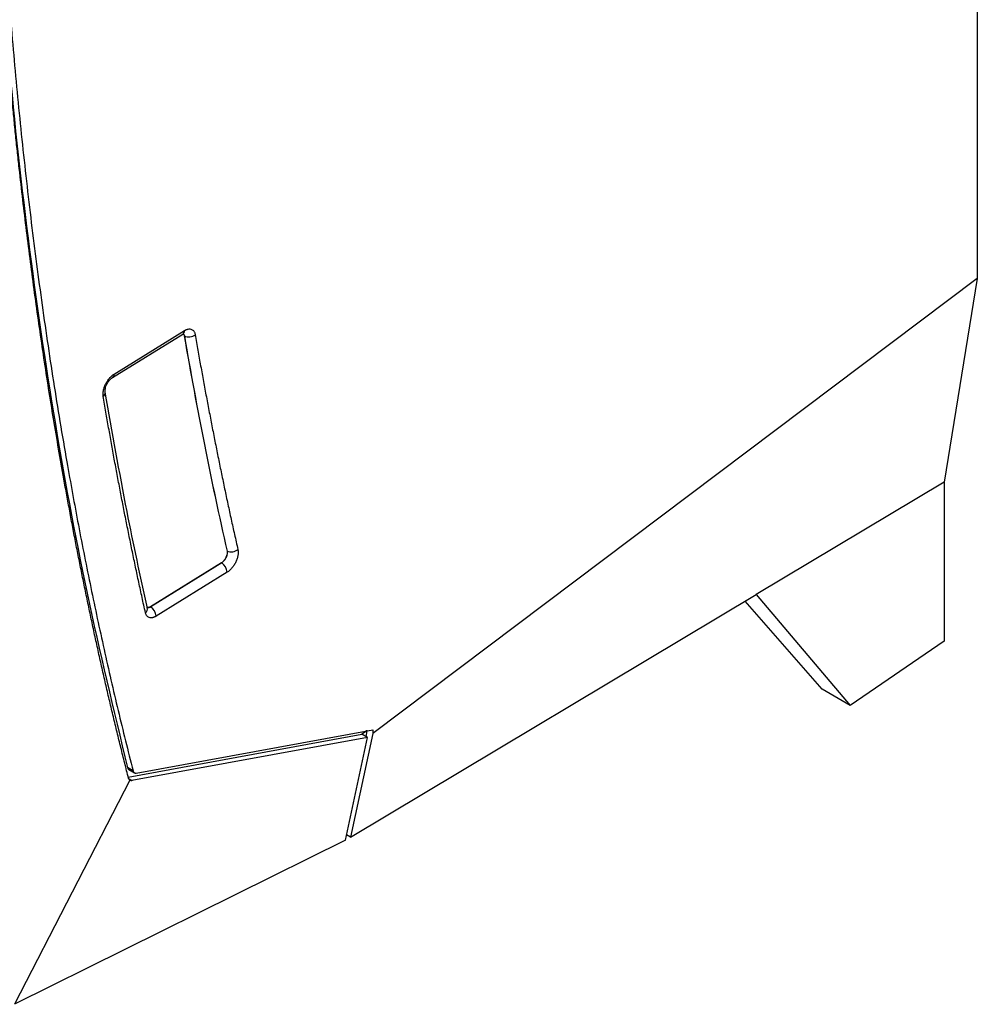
# Model space of a CAD drawing. Header units: millimetres. Extents: x -155 to 1130, y -373 to 1265.
# Tile 167 of 198: x 994 to 1117, y 735 to 861. Entities that reach past the tile are written whole.
import ezdxf

# ---------------------------------------------------------------- set-up
doc = ezdxf.new("R2010")
doc.units = ezdxf.units.MM

msp = doc.modelspace()

# ---------------------------------------------------------------- linework, layer by layer
at = {"color": 7, "linetype": 'Continuous', "lineweight": 25}
for p, q in [((1117.19, 1025.06), (1117.19, 827.9)), ((1117.19, 827.9), (1039.65, 769.51)), ((1117.19, 827.9), (1112.95, 801.77)), ((1006.27, 815.17), (1015.29, 820.75)), ((1006.48, 815.62), (1015.5, 821.21)), ((1015.49, 820.52), (1015.48, 820.52)), ((1112.95, 801.77), (1088.83, 787.33)), ((1112.95, 801.77), (1112.95, 781.36)), ((1020.96, 792.92), (1020.97, 792.92)), ((1020.25, 791.41), (1011.14, 785.77)), ((1020.28, 791.39), (1011.17, 785.75)), ((1020.25, 791.41), (1020.28, 791.39)), ((1020.98, 790.2), (1011.87, 784.56)), ((1036.81, 756.2), (1088.83, 787.33)), ((1088.83, 787.33), (1100.89, 773.11)), ((1097.29, 775.19), (1087.44, 786.5)), ((1010.73, 785.63), (1010.74, 785.62)), ((1011.17, 785.75), (1011.14, 785.77)), ((1112.95, 781.36), (1100.89, 773.11)), ((1100.89, 773.11), (1097.29, 775.19)), ((1009.33, 764.43), (1039.65, 769.99)), ((1039.65, 769.51), (1036.81, 756.2)), ((1038.84, 769.85), (1038.26, 769.41)), ((1038.95, 769.83), (1038.38, 769.5)), ((1038.91, 769.85), (1038.48, 769.57)), ((1038.79, 769.1), (1038.95, 769.83)), ((1038.95, 769.83), (1038.91, 769.85)), ((1039.65, 769.99), (1039.65, 769.51)), ((1008.3, 763.91), (1038.26, 769.41)), ((1038.97, 769), (1008.76, 763.46)), ((1036.14, 755.8), (1038.97, 769)), ((1038.97, 769), (1038.26, 769.41)), ((1008.91, 764.72), (1008.2, 765.13)), ((1008.37, 764.88), (1009.09, 764.46)), ((1008.49, 763.51), (993.69, 734.76)), ((1036.14, 755.8), (993.69, 734.76)), ((1036.81, 756.2), (1036.29, 756.5))]:
    msp.add_line(p, q, dxfattribs=at)
at = {"color": 8, "linetype": 'Continuous', "lineweight": 25}
msp.add_line((1008.76, 763.46), (1008.37, 763.69), dxfattribs=at)
for centre, radius, start, end in [((1014.99, 821.16), 0.511, 306.6343, 5.0061), ((1005.99, 815.57), 0.489, 304.9981, 6.4418), ((1004.74, 813.27), 0.602, 304.9702, 6.1883), ((1010.11, 785.52), 0.638, 307.2972, 9.1573)]:
    msp.add_arc(centre, radius, start, end, dxfattribs=at)
at = {"color": 7, "linetype": 'Continuous', "lineweight": 25}
for centre, radius, start, end in [((1016.05, 821.72), 1.33, 245.1064, 308.7852), ((1021.5, 794.1), 1.29, 245.4858, 311.3653), ((1019.49, 790.13), 1.49, 2.9392, 58.1543), ((1010.38, 784.48), 1.49, 2.9392, 58.1543)]:
    msp.add_arc(centre, radius, start, end, dxfattribs=at)
for points, knots in [([(994.37, 841.5), (994.29, 842.23), (994.13, 843.7), (993.89, 845.92), (993.67, 848.14), (993.45, 850.36), (993.24, 852.59), (993.03, 854.82), (992.83, 857.06), (992.64, 859.31), (992.46, 861.56), (992.28, 863.81), (992.11, 866.07), (991.95, 868.34), (991.79, 870.61), (991.65, 872.88), (991.5, 875.17), (991.37, 877.45), (991.25, 879.74), (991.13, 882.04), (991.01, 884.34), (990.91, 886.65), (990.78, 889.6), (990.65, 893.21), (990.51, 897.49), (990.4, 901.77), (990.31, 906.07), (990.25, 910.39), (990.21, 914.72), (990.2, 919.07), (990.21, 923.43), (990.24, 927.81), (990.3, 932.2), (990.36, 935.14), (990.39, 936.61)], [0, 0, 0, 0, 0.024291, 0.048578, 0.072863, 0.097146, 0.121426, 0.145705, 0.169982, 0.194258, 0.218533, 0.242808, 0.267082, 0.291357, 0.315632, 0.339908, 0.364185, 0.388463, 0.412743, 0.437025, 0.46131, 0.485597, 0.509887, 0.554472, 0.599044, 0.643608, 0.688163, 0.732713, 0.777259, 0.821803, 0.866347, 0.910893, 0.955444, 1, 1, 1, 1]), ([(991.05, 936.31), (991.04, 935.54), (991.01, 933.98), (990.97, 931.66), (990.94, 929.33), (990.91, 927.01), (990.9, 924.7), (990.89, 922.39), (990.88, 920.09), (990.88, 917.78), (990.89, 915.49), (990.91, 913.19), (990.93, 910.91), (990.96, 908.62), (991, 906.34), (991.05, 904.07), (991.1, 901.8), (991.15, 899.53), (991.22, 897.27), (991.29, 895.01), (991.37, 892.75), (991.56, 887.5), (991.95, 879.28), (992.64, 868.2), (993.51, 857.23), (994.55, 846.4), (995.75, 835.69), (997.13, 825.11), (998.67, 814.67), (1000.04, 806.43), (1001.14, 800.31), (1001.89, 796.26), (1002.68, 792.24), (1003.49, 788.24), (1004.32, 784.26), (1005.19, 780.3), (1006.07, 776.37), (1006.99, 772.46), (1007.93, 768.58), (1008.58, 766.01), (1008.91, 764.72)], [0, 0, 0, 0, 0.012489, 0.024976, 0.037462, 0.049947, 0.062431, 0.074915, 0.087398, 0.09988, 0.112362, 0.124844, 0.137326, 0.149808, 0.16229, 0.174773, 0.187256, 0.19974, 0.212226, 0.224712, 0.2372, 0.249688, 0.312275, 0.374843, 0.437412, 0.5, 0.562587, 0.625155, 0.687723, 0.750312, 0.775288, 0.800259, 0.825227, 0.850192, 0.875155, 0.900119, 0.925084, 0.950052, 0.975023, 1, 1, 1, 1]), ([(991.11, 883.13), (991.58, 875.12), (992.55, 858.64), (995.12, 834.49), (998.56, 810.57), (1002.84, 787.35), (1006.41, 772.54), (1008.2, 765.13)], [0, 0, 0, 0, 0.191387, 0.393785, 0.59613, 0.79814, 1, 1, 1, 1]), ([(1008.34, 763.75), (1008.17, 764.41), (1007.84, 765.72), (1007.35, 767.69), (1006.86, 769.67), (1006.38, 771.65), (1005.91, 773.64), (1005.45, 775.64), (1004.99, 777.64), (1004.54, 779.65), (1004.09, 781.67), (1003.66, 783.69), (1003.23, 785.72), (1002.8, 787.76), (1002.39, 789.8), (1001.98, 791.84), (1001.57, 793.9), (1001.18, 795.95), (1000.79, 798.02), (1000.41, 800.09), (999.93, 802.75), (999.36, 806.01), (998.71, 809.87), (998.08, 813.76), (997.48, 817.66), (996.9, 821.59), (996.35, 825.53), (995.82, 829.49), (995.31, 833.48), (994.83, 837.47), (994.52, 840.16), (994.37, 841.5)], [0, 0, 0, 0, 0.026707, 0.053413, 0.08012, 0.106826, 0.133533, 0.16024, 0.186946, 0.213653, 0.240359, 0.267066, 0.293772, 0.320479, 0.347185, 0.373892, 0.400598, 0.427305, 0.454011, 0.480718, 0.507424, 0.556682, 0.605939, 0.655197, 0.704455, 0.753712, 0.80297, 0.852228, 0.901486, 0.950743, 1, 1, 1, 1]), ([(1015.5, 821.21), (1015.53, 821.23), (1015.59, 821.26), (1015.69, 821.31), (1015.79, 821.35), (1015.88, 821.38), (1016.02, 821.41), (1016.2, 821.43), (1016.4, 821.38), (1016.58, 821.28), (1016.7, 821.15), (1016.79, 821), (1016.85, 820.85), (1016.87, 820.74), (1016.88, 820.69)], [0, 0, 0, 0, 0.0498117, 0.0995095, 0.1493374, 0.1995377, 0.2503473, 0.3759547, 0.5003648, 0.6245724, 0.7504861, 0.8346438, 0.9174388, 1, 1, 1, 1]), ([(1015.32, 820.8), (1015.34, 820.79), (1015.43, 820.74), (1015.46, 820.61), (1015.48, 820.52)], [0, 0, 0, 0, 0.254803, 1, 1, 1, 1]), ([(1016.88, 820.69), (1017, 820.02), (1017.23, 818.68), (1017.58, 816.68), (1017.94, 814.68), (1018.31, 812.7), (1018.69, 810.71), (1019.07, 808.74), (1019.46, 806.76), (1019.85, 804.8), (1020.25, 802.84), (1020.66, 800.89), (1021.07, 798.94), (1021.49, 796.99), (1021.92, 795.06), (1022.21, 793.77), (1022.35, 793.13)], [0, 0, 0, 0, 0.07144, 0.142875, 0.214305, 0.285731, 0.357155, 0.428577, 0.499998, 0.57142, 0.642842, 0.714266, 0.785693, 0.857124, 0.928559, 1, 1, 1, 1]), ([(1005.09, 812.77), (1005.08, 812.81), (1005.07, 812.89), (1005.06, 813.01), (1005.06, 813.13), (1005.07, 813.25), (1005.09, 813.39), (1005.11, 813.54), (1005.16, 813.72), (1005.22, 813.93), (1005.3, 814.14), (1005.42, 814.41), (1005.61, 814.74), (1005.83, 815.04), (1006.02, 815.25), (1006.17, 815.4), (1006.32, 815.52), (1006.42, 815.59), (1006.48, 815.62)], [0, 0, 0, 0, 0.042154, 0.083829, 0.125244, 0.166626, 0.2082, 0.250187, 0.312384, 0.375078, 0.437614, 0.499843, 0.623828, 0.749556, 0.813078, 0.875485, 0.937535, 1, 1, 1, 1]), ([(1005.34, 813.33), (1005.33, 813.4), (1005.32, 813.54), (1005.35, 813.79), (1005.42, 814.06), (1005.54, 814.32), (1005.69, 814.58), (1005.86, 814.82), (1006.06, 815.02), (1006.2, 815.12), (1006.27, 815.17)], [0, 0, 0, 0, 0.122771, 0.246111, 0.369411, 0.493416, 0.618107, 0.74549, 0.873365, 1, 1, 1, 1]), ([(1010.5, 785.01), (1010.35, 785.66), (1010.07, 786.96), (1009.64, 788.91), (1009.23, 790.87), (1008.82, 792.83), (1008.42, 794.8), (1008.02, 796.77), (1007.63, 798.75), (1007.25, 800.74), (1006.87, 802.73), (1006.5, 804.73), (1006.14, 806.73), (1005.78, 808.74), (1005.43, 810.75), (1005.2, 812.1), (1005.09, 812.77)], [0, 0, 0, 0, 0.07144, 0.142876, 0.214306, 0.285733, 0.357157, 0.42858, 0.500001, 0.571423, 0.642845, 0.714269, 0.785696, 0.857126, 0.92856, 1, 1, 1, 1]), ([(1010.75, 785.58), (1009.86, 789.7), (1007.89, 798.79), (1006.25, 808.17), (1005.35, 813.3)], [0, 0, 0, 0, 0.452476, 1, 1, 1, 1]), ([(1020.96, 792.92), (1020.98, 792.87), (1020.98, 792.81), (1020.98, 792.68), (1020.98, 792.61), (1020.94, 792.39), (1020.89, 792.24), (1020.79, 792.03), (1020.75, 791.95), (1020.67, 791.82), (1020.62, 791.76), (1020.52, 791.64), (1020.47, 791.58), (1020.36, 791.49), (1020.31, 791.44), (1020.25, 791.41)], [0, 0, 0, 0, 0.125, 0.125, 0.25, 0.25, 0.5, 0.5, 0.625, 0.625, 0.75, 0.75, 0.875, 0.875, 1, 1, 1, 1]), ([(1020.97, 792.92), (1020.99, 792.81), (1020.99, 792.67), (1020.95, 792.39), (1020.9, 792.24), (1020.77, 791.95), (1020.69, 791.81), (1020.54, 791.63), (1020.49, 791.57), (1020.38, 791.47), (1020.33, 791.42), (1020.28, 791.39)], [0, 0, 0, 0, 0.25, 0.25, 0.5, 0.5, 0.75, 0.75, 0.875, 0.875, 1, 1, 1, 1]), ([(1022.35, 793.13), (1022.36, 793.1), (1022.37, 793.05), (1022.38, 792.96), (1022.39, 792.87), (1022.39, 792.74), (1022.39, 792.58), (1022.35, 792.31), (1022.27, 791.96), (1022.1, 791.53), (1021.88, 791.12), (1021.65, 790.81), (1021.45, 790.59), (1021.3, 790.44), (1021.14, 790.31), (1021.04, 790.24), (1020.98, 790.2)], [0, 0, 0, 0, 0.031112, 0.06224, 0.093484, 0.124943, 0.187664, 0.250207, 0.374844, 0.499521, 0.623478, 0.749372, 0.81178, 0.874267, 0.937848, 1, 1, 1, 1]), ([(1011.87, 784.56), (1011.84, 784.54), (1011.77, 784.5), (1011.68, 784.46), (1011.59, 784.42), (1011.5, 784.39), (1011.36, 784.35), (1011.19, 784.34), (1010.99, 784.37), (1010.82, 784.46), (1010.69, 784.58), (1010.6, 784.72), (1010.54, 784.86), (1010.51, 784.96), (1010.5, 785.01)], [0, 0, 0, 0, 0.050175, 0.100045, 0.149836, 0.199776, 0.250091, 0.374925, 0.499957, 0.624863, 0.749778, 0.833173, 0.916227, 1, 1, 1, 1]), ([(1011.14, 785.77), (1011.06, 785.72), (1010.92, 785.65), (1010.8, 785.67), (1010.75, 785.67)], [0, 0, 0, 0, 0.595795, 1, 1, 1, 1]), ([(1008.2, 765.13), (1008.21, 765.09), (1008.25, 764.99), (1008.31, 764.91), (1008.37, 764.89), (1008.38, 764.88)], [0, 0, 0, 0, 0.405825, 0.845575, 1, 1, 1, 1]), ([(1008.91, 764.72), (1008.91, 764.7), (1008.92, 764.66), (1008.95, 764.6), (1008.98, 764.55), (1009.02, 764.51), (1009.07, 764.47), (1009.14, 764.44), (1009.23, 764.42), (1009.3, 764.43), (1009.33, 764.43)], [0, 0, 0, 0, 0.1008639, 0.2003607, 0.2994315, 0.3990299, 0.5000944, 0.6673237, 0.8324883, 1, 1, 1, 1]), ([(1008.34, 763.75), (1008.34, 763.73), (1008.35, 763.7), (1008.38, 763.64), (1008.41, 763.6), (1008.45, 763.55), (1008.48, 763.53), (1008.49, 763.51)], [0, 0, 0, 0, 0.195729, 0.394095, 0.594615, 0.796766, 1, 1, 1, 1]), ([(1008.76, 763.46), (1008.75, 763.45), (1008.71, 763.45), (1008.65, 763.45), (1008.6, 763.46), (1008.54, 763.47), (1008.51, 763.5), (1008.49, 763.51)], [0, 0, 0, 0, 0.166254, 0.332639, 0.500595, 0.750322, 1, 1, 1, 1])]:
    msp.add_open_spline(points, degree=3, knots=knots, dxfattribs=at)
at = {"color": 8, "linetype": 'Continuous', "lineweight": 25}
for points, knots in [([(1015.39, 820.75), (1015.39, 820.75), (1015.45, 820.7), (1015.47, 820.61), (1015.49, 820.52)], [0, 0, 0, 0, 0.086499, 1, 1, 1, 1]), ([(1011.17, 785.75), (1011.09, 785.71), (1010.93, 785.63), (1010.77, 785.62), (1010.7, 785.66), (1010.69, 785.67)], [0, 0, 0, 0, 0.4515456, 0.9052463, 1, 1, 1, 1])]:
    msp.add_open_spline(points, degree=3, knots=knots, dxfattribs=at)
at = {"color": 7, "linetype": 'Continuous', "lineweight": 25}
for points in [[(1015.48, 820.52), (1017.09, 811.13), (1018.92, 801.93), (1020.96, 792.92)], [(1015.49, 820.52), (1017.1, 811.13), (1018.93, 801.93), (1020.97, 792.92)]]:
    msp.add_open_spline(points, degree=3, dxfattribs=at)

doc.saveas('drawing.dxf')
